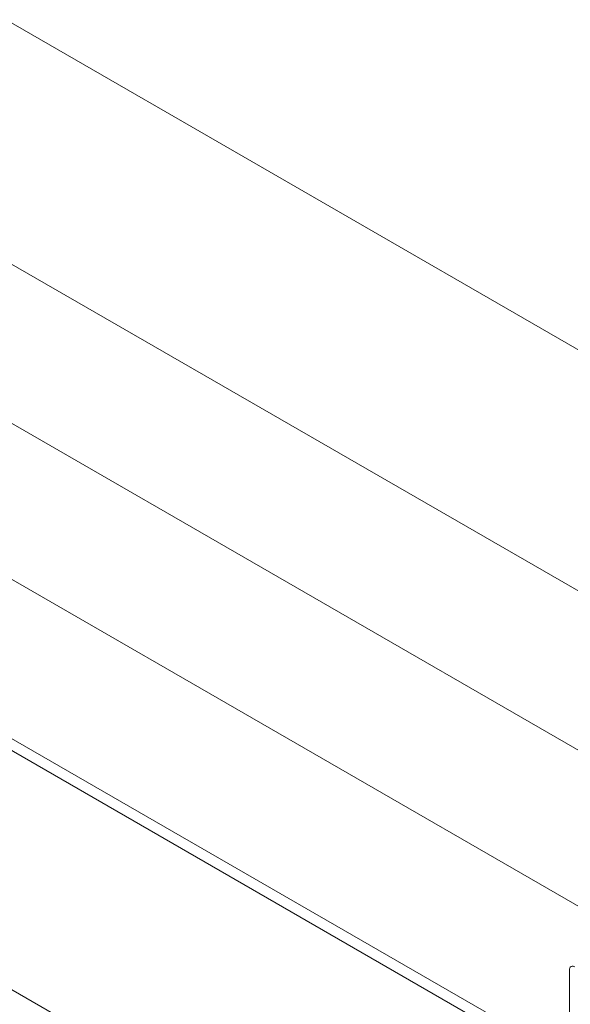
# Model space of a CAD drawing. Header units: millimetres. Extents: x 525 to 29324, y 175 to 20618.
# Tile 169 of 256: x 8284 to 8363, y 14369 to 14512. Entities that reach past the tile are written whole.
import ezdxf

# ---------------------------------------------------------------- set-up
doc = ezdxf.new("R2010")
doc.units = ezdxf.units.MM
doc.linetypes.add('SLD-Continua', pattern=[0])

msp = doc.modelspace()

# ---------------------------------------------------------------- linework, layer by layer
at = {"color": 7, "linetype": 'SLD-Continua', "lineweight": 18, "ltscale": 35}
for p, q in [((8413.97, 14400.46), (7462.01, 14950.01)), ((7452.02, 14932.68), (8393.97, 14388.91)), ((8374.37, 14377.6), (7422.41, 14927.15)), ((7412.43, 14909.82), (8363.36, 14360.86)), ((8363.36, 14359.1), (7460.28, 14880.44)), ((7445.28, 14854.45), (8363.36, 14324.46)), ((8415.33, 14434.66), (7818.53, 14779.18)), ((8415.33, 14434.66), (7818.53, 14779.18)), ((8415.33, 14434.66), (7818.53, 14779.18)), ((8415.33, 14434.66), (7818.53, 14779.18)), ((8415.33, 14434.66), (7818.53, 14779.18)), ((8415.33, 14434.66), (7818.53, 14779.18)), ((8415.33, 14434.66), (7818.53, 14779.18)), ((8415.33, 14434.66), (7818.53, 14779.18)), ((8363.36, 14318.6), (8363.36, 14373.96))]:
    msp.add_line(p, q, dxfattribs=at)
at = {"color": 7, "linetype": 'SLD-Continua', "lineweight": 18, "ltscale": 1225}
msp.add_arc((8363.83, 14374.04), 0.48, 50.7967, 189.214, dxfattribs=at)

doc.saveas('drawing.dxf')
